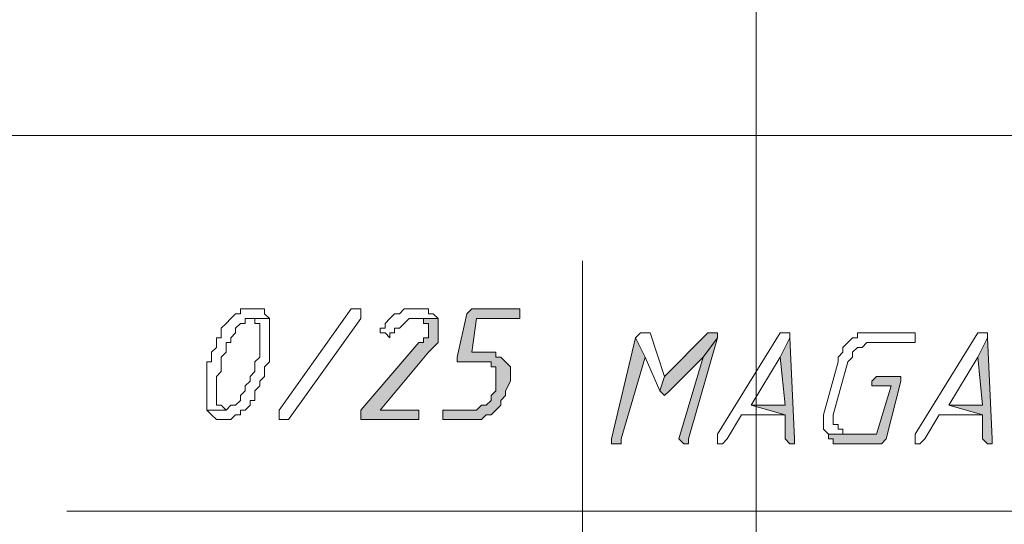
# Model space of a CAD drawing. Header units: inches. Extents: x -1441 to 3871, y -4351 to 2413.
# Tile 134 of 256: x 1770 to 1857, y -1277 to -1233. Entities that reach past the tile are written whole.
import ezdxf

# ---------------------------------------------------------------- set-up
doc = ezdxf.new("R2010")
doc.units = ezdxf.units.IN
doc.header["$MEASUREMENT"] = 0
doc.layers.add('at_Entity', color=7, linetype='Continuous')
doc.layers.add('at_Solid', color=7, linetype='Continuous')

msp = doc.modelspace()

# ---------------------------------------------------------------- hatches: boundary and pattern name
at = {"layer": 'at_Solid', "lineweight": 15}
for points in [[(1813.85349, -1257.95496), (1810.04191, -1257.95496), (1809.61734, -1258.37476), (1808.77297, -1262.18634), (1808.77297, -1262.6109), (1811.31085, -1262.6109), (1811.73542, -1262.6109), (1811.73542, -1263.0307), (1812.15521, -1263.0307), (1812.15521, -1265.14878), (1811.73542, -1265.57335), (1811.73542, -1265.99792), (1811.31085, -1266.41771), (1810.88628, -1266.41771), (1810.46648, -1266.84228), (1807.50404, -1266.84228), (1807.50404, -1267.68665), (1810.04191, -1267.68665), (1810.88628, -1267.68665), (1811.31085, -1267.26685), (1811.73542, -1267.26685), (1812.15521, -1266.84228), (1812.58455, -1266.41771), (1812.58455, -1265.99792), (1813.00435, -1265.57335), (1813.00435, -1265.14878), (1813.42892, -1264.30441), (1813.42892, -1263.0307), (1813.00435, -1262.6109), (1812.58455, -1262.18634), (1812.15521, -1262.18634), (1812.15521, -1261.76177), (1810.04191, -1261.76177), (1810.46648, -1258.79932), (1814.27329, -1258.79932), (1814.27329, -1257.95496)], [(1807.07947, -1258.79932), (1804.96139, -1258.79932), (1805.81053, -1258.79932), (1805.81053, -1259.22389), (1806.23033, -1259.22389), (1806.23033, -1260.49283), (1805.81053, -1260.49283), (1805.81053, -1260.9174), (1805.38596, -1260.9174), (1800.30544, -1266.84228), (1800.30544, -1267.68665), (1804.96139, -1267.68665), (1805.38596, -1267.68665), (1805.38596, -1266.84228), (1804.96139, -1266.84228), (1801.99895, -1266.84228), (1806.23033, -1261.76177), (1806.6549, -1261.3372), (1807.07947, -1260.9174), (1807.07947, -1259.22389)], [(1824.43432, -1260.49283), (1822.31625, -1269.38016), (1822.31625, -1269.80473), (1822.74082, -1269.80473), (1823.16539, -1269.80473), (1823.16539, -1269.38016), (1825.27869, -1262.18634)], [(1831.20357, -1260.06826), (1830.78378, -1260.06826), (1826.9722, -1263.87984), (1826.5524, -1265.14878), (1826.9722, -1265.57335), (1827.39676, -1265.14878), (1830.35921, -1262.18634), (1831.62814, -1260.49283), (1831.62814, -1260.06826)], [(1831.62814, -1260.49283), (1830.35921, -1262.18634), (1828.24113, -1269.38016), (1828.6657, -1269.80473), (1829.09027, -1269.80473), (1829.09027, -1269.38016)], [(1837.9776, -1260.49283), (1837.13323, -1262.18634), (1837.5578, -1266.41771), (1834.59536, -1266.41771), (1837.5578, -1267.26685), (1837.5578, -1269.38016), (1837.9776, -1269.80473), (1838.40217, -1269.80473), (1838.40217, -1269.38016)], [(1855.33245, -1260.49283), (1854.48808, -1262.18634), (1854.91265, -1266.41771), (1851.94544, -1266.41771), (1854.91265, -1267.26685), (1854.91265, -1269.38016), (1855.33245, -1269.80473), (1855.75702, -1269.80473), (1855.75702, -1269.38016)], [(1847.28949, -1263.87984), (1845.59599, -1263.87984), (1845.17619, -1264.30441), (1845.17619, -1264.72421), (1845.59599, -1264.72421), (1846.86969, -1264.72421), (1845.59599, -1268.96036), (1841.36461, -1268.96036), (1841.36461, -1269.38016), (1841.78918, -1269.38016), (1841.78918, -1269.80473), (1842.63354, -1269.80473), (1846.02056, -1269.80473), (1846.44512, -1269.38016), (1847.71406, -1264.30441), (1847.71406, -1263.87984)]]:
    msp.add_hatch(color=7, dxfattribs=at).paths.add_polyline_path(points)

# ---------------------------------------------------------------- linework, layer by layer
at = {"layer": 'at_Entity', "color": 7, "lineweight": 15}
for p, q in [((1835.01515, -1469.17566), (1835.01515, -1163.56229)), ((1657.6598, -1242.71341), (2143.59096, -1242.71341)), ((1819.77837, -1253.71881), (1819.77837, -1297.74041)), ((1790.14441, -1257.95496), (1789.72461, -1257.95496)), ((1789.72461, -1257.95496), (1789.72461, -1258.37476)), ((1790.56898, -1257.95496), (1790.14441, -1257.95496)), ((1790.99355, -1257.95496), (1790.56898, -1257.95496)), ((1791.41812, -1257.95496), (1790.99355, -1257.95496)), ((1790.99355, -1257.95496), (1790.99355, -1257.95496)), ((1791.83792, -1257.95496), (1791.41812, -1257.95496)), ((1791.83792, -1258.37476), (1791.83792, -1257.95496)), ((1793.11162, -1266.84228), (1799.46108, -1257.95496)), ((1799.46108, -1257.95496), (1799.88088, -1257.95496)), ((1799.88088, -1257.95496), (1800.30544, -1257.95496)), ((1800.30544, -1257.95496), (1800.30544, -1258.79932)), ((1804.11703, -1257.95496), (1803.69246, -1258.37476)), ((1804.54159, -1257.95496), (1804.11703, -1257.95496)), ((1805.38596, -1257.95496), (1804.54159, -1257.95496)), ((1806.23033, -1257.95496), (1805.38596, -1257.95496)), ((1805.38596, -1257.95496), (1805.38596, -1257.95496)), ((1806.23033, -1258.37476), (1806.23033, -1257.95496)), ((1810.04191, -1257.95496), (1809.61734, -1258.37476)), ((1813.85349, -1257.95496), (1810.04191, -1257.95496)), ((1810.04191, -1257.95496), (1810.04191, -1257.95496)), ((1814.27329, -1257.95496), (1813.85349, -1257.95496)), ((1814.27329, -1258.79932), (1814.27329, -1257.95496)), ((1788.87547, -1258.79932), (1788.45568, -1259.22389)), ((1789.30004, -1258.37476), (1788.87547, -1258.79932)), ((1788.87547, -1258.79932), (1788.87547, -1258.79932)), ((1789.72461, -1258.37476), (1789.30004, -1258.37476)), ((1789.30004, -1258.37476), (1789.30004, -1258.37476)), ((1790.14441, -1259.22389), (1790.14441, -1258.79932)), ((1790.14441, -1258.79932), (1790.56898, -1258.79932)), ((1792.26249, -1258.79932), (1790.56898, -1258.79932)), ((1790.56898, -1258.79932), (1790.99355, -1258.79932)), ((1790.56898, -1258.79932), (1792.26249, -1258.79932)), ((1790.99355, -1258.79932), (1790.99355, -1259.22389)), ((1792.26249, -1258.79932), (1791.83792, -1258.37476)), ((1792.26249, -1262.6109), (1792.26249, -1258.79932)), ((1792.26249, -1258.79932), (1792.26249, -1258.79932)), ((1800.30544, -1258.79932), (1793.95599, -1267.68665)), ((1802.84809, -1258.79932), (1802.42352, -1259.22389)), ((1803.26789, -1258.37476), (1802.84809, -1258.79932)), ((1802.84809, -1258.79932), (1802.84809, -1258.79932)), ((1803.69246, -1258.37476), (1803.26789, -1258.37476)), ((1803.26789, -1258.37476), (1803.26789, -1258.37476)), ((1804.11703, -1259.22389), (1804.54159, -1258.79932)), ((1804.54159, -1258.79932), (1807.07947, -1258.79932)), ((1807.07947, -1258.79932), (1804.96139, -1258.79932)), ((1804.96139, -1258.79932), (1805.81053, -1258.79932)), ((1805.81053, -1258.79932), (1805.81053, -1259.22389)), ((1806.6549, -1258.37476), (1806.23033, -1258.37476)), ((1807.07947, -1258.79932), (1806.6549, -1258.37476)), ((1807.07947, -1259.22389), (1807.07947, -1258.79932)), ((1809.61734, -1258.37476), (1808.77297, -1262.18634)), ((1810.04191, -1261.76177), (1810.46648, -1258.79932)), ((1810.46648, -1258.79932), (1814.27329, -1258.79932)), ((1788.45568, -1259.22389), (1788.03111, -1259.64846)), ((1788.03111, -1259.64846), (1788.03111, -1260.49283)), ((1788.45568, -1259.22389), (1788.45568, -1259.22389)), ((1789.30004, -1259.64846), (1789.72461, -1259.22389)), ((1789.30004, -1260.06826), (1789.30004, -1259.64846)), ((1789.72461, -1259.22389), (1790.14441, -1259.22389)), ((1790.99355, -1259.22389), (1791.41812, -1259.22389)), ((1791.41812, -1259.22389), (1791.41812, -1262.18634)), ((1802.42352, -1259.64846), (1801.99895, -1259.64846)), ((1801.99895, -1259.64846), (1801.99895, -1260.06826)), ((1802.42352, -1259.22389), (1802.42352, -1259.64846)), ((1803.26789, -1260.06826), (1803.26789, -1259.64846)), ((1803.26789, -1259.64846), (1803.69246, -1259.64846)), ((1803.69246, -1259.64846), (1804.11703, -1259.22389)), ((1803.69246, -1259.64846), (1803.69246, -1259.64846)), ((1804.11703, -1259.22389), (1804.11703, -1259.22389)), ((1805.81053, -1259.22389), (1806.23033, -1259.22389)), ((1806.23033, -1259.22389), (1806.23033, -1260.49283)), ((1807.07947, -1260.9174), (1807.07947, -1259.22389)), ((1788.03111, -1260.49283), (1787.60654, -1260.49283)), ((1787.60654, -1260.49283), (1787.60654, -1261.3372)), ((1788.87547, -1260.49283), (1789.30004, -1260.06826)), ((1788.87547, -1260.9174), (1788.87547, -1260.49283)), ((1801.99895, -1260.06826), (1802.42352, -1260.06826)), ((1802.42352, -1260.06826), (1802.42352, -1260.06826)), ((1802.42352, -1260.06826), (1802.84809, -1260.49283)), ((1802.84809, -1260.49283), (1802.84809, -1260.06826)), ((1802.84809, -1260.06826), (1803.26789, -1260.06826)), ((1806.23033, -1260.49283), (1805.81053, -1260.49283)), ((1805.81053, -1260.49283), (1805.81053, -1260.9174)), ((1824.43432, -1260.49283), (1822.31625, -1269.38016)), ((1824.85889, -1260.06826), (1824.43432, -1260.49283)), ((1825.27869, -1262.18634), (1824.43432, -1260.49283)), ((1824.43432, -1260.49283), (1825.27869, -1262.18634)), ((1825.27869, -1260.06826), (1824.85889, -1260.06826)), ((1824.85889, -1260.06826), (1824.85889, -1260.06826)), ((1825.70326, -1260.06826), (1825.27869, -1260.06826)), ((1825.27869, -1260.06826), (1825.27869, -1260.06826)), ((1826.9722, -1263.87984), (1825.70326, -1260.06826)), ((1830.78378, -1260.06826), (1826.9722, -1263.87984)), ((1829.09027, -1269.38016), (1831.62814, -1260.49283)), ((1831.62814, -1260.49283), (1830.35921, -1262.18634)), ((1830.35921, -1262.18634), (1831.62814, -1260.49283)), ((1831.20357, -1260.06826), (1830.78378, -1260.06826)), ((1831.62814, -1260.06826), (1831.20357, -1260.06826)), ((1831.62814, -1260.49283), (1831.62814, -1260.06826)), ((1837.13323, -1260.06826), (1831.62814, -1268.96036)), ((1837.5578, -1260.06826), (1837.13323, -1260.06826)), ((1837.13323, -1260.06826), (1837.13323, -1260.06826)), ((1837.9776, -1260.49283), (1837.13323, -1262.18634)), ((1837.13323, -1262.18634), (1837.9776, -1260.49283)), ((1837.9776, -1260.06826), (1837.5578, -1260.06826)), ((1837.5578, -1260.06826), (1837.5578, -1260.06826)), ((1837.9776, -1260.49283), (1837.9776, -1260.06826)), ((1838.40217, -1269.38016), (1837.9776, -1260.49283)), ((1843.48268, -1260.49283), (1843.05811, -1260.9174)), ((1843.90725, -1260.49283), (1843.48268, -1260.49283)), ((1843.48268, -1260.49283), (1843.48268, -1260.49283)), ((1844.32705, -1260.06826), (1843.90725, -1260.06826)), ((1843.90725, -1260.06826), (1843.90725, -1260.49283)), ((1848.5632, -1260.06826), (1844.32705, -1260.06826)), ((1848.983, -1260.06826), (1848.5632, -1260.06826)), ((1848.5632, -1260.06826), (1848.5632, -1260.06826)), ((1848.983, -1260.9174), (1848.983, -1260.06826)), ((1854.48808, -1260.06826), (1848.983, -1268.96036)), ((1854.91265, -1260.06826), (1854.48808, -1260.06826)), ((1854.48808, -1260.06826), (1854.48808, -1260.06826)), ((1855.33245, -1260.49283), (1854.48808, -1262.18634)), ((1854.48808, -1262.18634), (1855.33245, -1260.49283)), ((1855.33245, -1260.06826), (1854.91265, -1260.06826)), ((1854.91265, -1260.06826), (1854.91265, -1260.06826)), ((1855.33245, -1260.49283), (1855.33245, -1260.06826)), ((1855.75702, -1269.38016), (1855.33245, -1260.49283)), ((1787.60654, -1261.3372), (1787.18197, -1261.76177)), ((1787.18197, -1261.76177), (1787.18197, -1262.6109)), ((1788.03111, -1262.18634), (1788.45568, -1261.76177)), ((1788.45568, -1261.76177), (1788.45568, -1260.9174)), ((1788.45568, -1260.9174), (1788.87547, -1260.9174)), ((1805.38596, -1260.9174), (1800.30544, -1266.84228)), ((1801.99895, -1266.84228), (1806.23033, -1261.76177)), ((1805.81053, -1260.9174), (1805.38596, -1260.9174)), ((1806.23033, -1261.76177), (1806.6549, -1261.3372)), ((1806.23033, -1261.76177), (1806.23033, -1261.76177)), ((1806.6549, -1261.3372), (1807.07947, -1260.9174)), ((1806.6549, -1261.3372), (1806.6549, -1261.3372)), ((1812.15521, -1261.76177), (1810.04191, -1261.76177)), ((1812.15521, -1262.18634), (1812.15521, -1261.76177)), ((1842.63354, -1261.76177), (1842.20898, -1262.18634)), ((1843.05811, -1260.9174), (1842.63354, -1261.3372)), ((1842.63354, -1261.3372), (1842.63354, -1261.76177)), ((1843.05811, -1260.9174), (1843.05811, -1260.9174)), ((1843.48268, -1261.76177), (1843.90725, -1261.3372)), ((1843.48268, -1262.18634), (1843.48268, -1261.76177)), ((1843.90725, -1261.3372), (1844.32705, -1261.3372)), ((1844.32705, -1261.3372), (1844.75162, -1260.9174)), ((1844.75162, -1260.9174), (1848.5632, -1260.9174)), ((1848.5632, -1260.9174), (1848.983, -1260.9174)), ((1787.18197, -1262.6109), (1786.76217, -1262.6109)), ((1786.76217, -1262.6109), (1786.76217, -1266.84228)), ((1788.03111, -1263.45527), (1788.03111, -1262.18634)), ((1791.41812, -1262.18634), (1790.99355, -1262.6109)), ((1790.99355, -1262.6109), (1790.99355, -1263.45527)), ((1791.83792, -1263.0307), (1792.26249, -1262.6109)), ((1808.77297, -1262.18634), (1808.77297, -1262.6109)), ((1808.77297, -1262.6109), (1811.31085, -1262.6109)), ((1811.31085, -1262.6109), (1811.73542, -1262.6109)), ((1811.73542, -1262.6109), (1811.73542, -1263.0307)), ((1812.58455, -1262.18634), (1812.15521, -1262.18634)), ((1813.00435, -1262.6109), (1812.58455, -1262.18634)), ((1813.42892, -1263.0307), (1813.00435, -1262.6109)), ((1813.00435, -1262.6109), (1813.00435, -1262.6109)), ((1823.16539, -1269.38016), (1825.27869, -1262.18634)), ((1825.27869, -1262.18634), (1826.5524, -1265.14878)), ((1827.39676, -1265.14878), (1830.35921, -1262.18634)), ((1830.35921, -1262.18634), (1828.24113, -1269.38016)), ((1834.59536, -1266.41771), (1837.13323, -1262.18634)), ((1837.13323, -1262.18634), (1837.5578, -1266.41771)), ((1842.20898, -1262.6109), (1840.94004, -1267.26685)), ((1841.78918, -1267.26685), (1843.05811, -1262.6109)), ((1842.20898, -1262.18634), (1842.20898, -1262.6109)), ((1843.05811, -1262.6109), (1843.48268, -1262.18634)), ((1851.94544, -1266.41771), (1854.48808, -1262.18634)), ((1854.48808, -1262.18634), (1854.91265, -1266.41771)), ((1787.60654, -1263.87984), (1788.03111, -1263.45527)), ((1790.99355, -1263.45527), (1790.56898, -1263.87984)), ((1791.83792, -1263.87984), (1791.83792, -1263.0307)), ((1811.73542, -1263.0307), (1812.15521, -1263.0307)), ((1812.15521, -1263.0307), (1812.15521, -1265.14878)), ((1813.42892, -1264.30441), (1813.42892, -1263.0307)), ((1787.60654, -1266.41771), (1787.60654, -1263.87984)), ((1790.56898, -1264.30441), (1790.14441, -1264.72421)), ((1790.56898, -1263.87984), (1790.56898, -1264.30441)), ((1791.41812, -1264.30441), (1791.83792, -1263.87984)), ((1791.41812, -1264.72421), (1791.41812, -1264.30441)), ((1813.00435, -1265.14878), (1813.42892, -1264.30441)), ((1826.9722, -1263.87984), (1826.5524, -1265.14878)), ((1826.5524, -1265.14878), (1826.9722, -1263.87984)), ((1845.59599, -1263.87984), (1845.17619, -1264.30441)), ((1845.17619, -1264.30441), (1845.17619, -1264.72421)), ((1847.28949, -1263.87984), (1845.59599, -1263.87984)), ((1845.59599, -1263.87984), (1845.59599, -1263.87984)), ((1846.44512, -1269.38016), (1847.71406, -1264.30441)), ((1847.71406, -1263.87984), (1847.28949, -1263.87984)), ((1847.71406, -1264.30441), (1847.71406, -1263.87984)), ((1790.14441, -1265.14878), (1789.72461, -1265.57335)), ((1790.14441, -1264.72421), (1790.14441, -1265.14878)), ((1790.99355, -1265.14878), (1791.41812, -1264.72421)), ((1790.99355, -1265.99792), (1790.99355, -1265.14878)), ((1812.15521, -1265.14878), (1811.73542, -1265.57335)), ((1813.00435, -1265.57335), (1813.00435, -1265.14878)), ((1826.5524, -1265.14878), (1826.5524, -1265.14878)), ((1826.5524, -1265.14878), (1826.9722, -1265.57335)), ((1826.9722, -1265.57335), (1827.39676, -1265.14878)), ((1845.17619, -1264.72421), (1845.59599, -1264.72421)), ((1845.59599, -1264.72421), (1846.86969, -1264.72421)), ((1846.86969, -1264.72421), (1845.59599, -1268.96036)), ((1789.72461, -1265.99792), (1789.30004, -1266.41771)), ((1789.72461, -1265.57335), (1789.72461, -1265.99792)), ((1790.56898, -1266.41771), (1790.56898, -1265.99792)), ((1790.56898, -1265.99792), (1790.99355, -1265.99792)), ((1811.73542, -1265.99792), (1811.31085, -1266.41771)), ((1811.73542, -1265.57335), (1811.73542, -1265.99792)), ((1812.58455, -1265.99792), (1813.00435, -1265.57335)), ((1812.58455, -1266.41771), (1812.58455, -1265.99792)), ((1826.9722, -1265.57335), (1826.9722, -1265.57335)), ((1788.45568, -1266.84228), (1786.76217, -1266.84228)), ((1786.76217, -1266.84228), (1787.18197, -1267.26685)), ((1786.76217, -1266.84228), (1788.45568, -1266.84228)), ((1788.03111, -1266.41771), (1787.60654, -1266.41771)), ((1788.45568, -1266.84228), (1788.03111, -1266.41771)), ((1788.87547, -1266.41771), (1788.45568, -1266.84228)), ((1788.45568, -1266.84228), (1788.45568, -1266.84228)), ((1789.30004, -1266.41771), (1788.87547, -1266.41771)), ((1788.87547, -1266.41771), (1788.87547, -1266.41771)), ((1789.72461, -1267.26685), (1789.72461, -1266.84228)), ((1789.72461, -1266.84228), (1790.14441, -1266.84228)), ((1790.14441, -1266.84228), (1790.56898, -1266.41771)), ((1790.14441, -1266.84228), (1790.14441, -1266.84228)), ((1793.11162, -1267.26685), (1793.11162, -1266.84228)), ((1800.30544, -1266.84228), (1800.30544, -1267.68665)), ((1804.96139, -1266.84228), (1801.99895, -1266.84228)), ((1805.38596, -1266.84228), (1804.96139, -1266.84228)), ((1805.38596, -1267.68665), (1805.38596, -1266.84228)), ((1810.46648, -1266.84228), (1807.50404, -1266.84228)), ((1807.50404, -1266.84228), (1807.50404, -1267.68665)), ((1810.88628, -1266.41771), (1810.46648, -1266.84228)), ((1811.31085, -1266.41771), (1810.88628, -1266.41771)), ((1811.73542, -1267.26685), (1812.15521, -1266.84228)), ((1812.15521, -1266.84228), (1812.58455, -1266.41771)), ((1812.15521, -1266.84228), (1812.15521, -1266.84228)), ((1837.5578, -1266.41771), (1834.59536, -1266.41771)), ((1834.59536, -1266.41771), (1837.5578, -1267.26685)), ((1837.5578, -1267.26685), (1834.59536, -1266.41771)), ((1854.91265, -1266.41771), (1851.94544, -1266.41771)), ((1851.94544, -1266.41771), (1854.91265, -1267.26685)), ((1854.91265, -1267.26685), (1851.94544, -1266.41771)), ((1787.18197, -1267.26685), (1787.18197, -1267.26685)), ((1787.18197, -1267.26685), (1787.60654, -1267.68665)), ((1787.60654, -1267.68665), (1788.03111, -1267.68665)), ((1788.03111, -1267.68665), (1788.45568, -1267.68665)), ((1788.45568, -1267.68665), (1788.87547, -1267.68665)), ((1788.87547, -1267.68665), (1789.30004, -1267.26685)), ((1788.87547, -1267.68665), (1788.87547, -1267.68665)), ((1789.30004, -1267.26685), (1789.72461, -1267.26685)), ((1793.11162, -1267.68665), (1793.11162, -1267.26685)), ((1793.11162, -1267.26685), (1793.11162, -1267.26685)), ((1793.53619, -1267.68665), (1793.11162, -1267.68665)), ((1793.95599, -1267.68665), (1793.53619, -1267.68665)), ((1800.30544, -1267.68665), (1804.96139, -1267.68665)), ((1804.96139, -1267.68665), (1805.38596, -1267.68665)), ((1807.50404, -1267.68665), (1810.04191, -1267.68665)), ((1810.04191, -1267.68665), (1810.88628, -1267.68665)), ((1810.88628, -1267.68665), (1811.31085, -1267.26685)), ((1810.88628, -1267.68665), (1810.88628, -1267.68665)), ((1811.31085, -1267.26685), (1811.73542, -1267.26685)), ((1811.73542, -1267.26685), (1811.73542, -1267.26685)), ((1832.47728, -1269.38016), (1833.74622, -1267.26685)), ((1833.74622, -1267.26685), (1837.5578, -1267.26685)), ((1837.5578, -1267.26685), (1837.5578, -1269.38016)), ((1840.94004, -1267.26685), (1840.94004, -1268.53579)), ((1841.78918, -1268.11122), (1841.78918, -1267.26685)), ((1849.83214, -1269.38016), (1851.10107, -1267.26685)), ((1851.10107, -1267.26685), (1854.91265, -1267.26685)), ((1854.91265, -1267.26685), (1854.91265, -1269.38016)), ((1840.94004, -1268.53579), (1841.36461, -1268.96036)), ((1842.20898, -1268.11122), (1841.78918, -1268.11122)), ((1842.20898, -1268.53579), (1842.20898, -1268.11122)), ((1842.63354, -1268.53579), (1842.20898, -1268.53579)), ((1842.63354, -1268.96036), (1842.63354, -1268.53579)), ((1822.31625, -1269.38016), (1822.31625, -1269.80473)), ((1823.16539, -1269.80473), (1823.16539, -1269.38016)), ((1828.24113, -1269.38016), (1828.24113, -1269.38016)), ((1828.24113, -1269.38016), (1828.6657, -1269.80473)), ((1829.09027, -1269.80473), (1829.09027, -1269.38016)), ((1831.62814, -1268.96036), (1831.62814, -1269.80473)), ((1832.05271, -1269.80473), (1832.47728, -1269.38016)), ((1837.5578, -1269.38016), (1837.9776, -1269.80473)), ((1838.40217, -1269.80473), (1838.40217, -1269.38016)), ((1845.59599, -1268.96036), (1841.36461, -1268.96036)), ((1841.36461, -1268.96036), (1841.36461, -1269.38016)), ((1841.36461, -1268.96036), (1843.05811, -1268.96036)), ((1841.36461, -1269.38016), (1841.78918, -1269.38016)), ((1841.78918, -1269.38016), (1841.78918, -1269.80473)), ((1843.05811, -1268.96036), (1842.63354, -1268.96036)), ((1846.02056, -1269.80473), (1846.44512, -1269.38016)), ((1846.44512, -1269.38016), (1846.44512, -1269.38016)), ((1848.983, -1268.96036), (1848.983, -1269.80473)), ((1849.40757, -1269.80473), (1849.83214, -1269.38016)), ((1854.91265, -1269.38016), (1855.33245, -1269.80473)), ((1855.75702, -1269.80473), (1855.75702, -1269.38016)), ((1822.31625, -1269.80473), (1822.74082, -1269.80473)), ((1822.74082, -1269.80473), (1823.16539, -1269.80473)), ((1828.6657, -1269.80473), (1829.09027, -1269.80473)), ((1831.62814, -1269.80473), (1832.05271, -1269.80473)), ((1832.05271, -1269.80473), (1832.05271, -1269.80473)), ((1837.9776, -1269.80473), (1838.40217, -1269.80473)), ((1841.78918, -1269.80473), (1842.63354, -1269.80473)), ((1842.63354, -1269.80473), (1846.02056, -1269.80473)), ((1846.02056, -1269.80473), (1846.02056, -1269.80473)), ((1848.983, -1269.80473), (1849.40757, -1269.80473)), ((1849.40757, -1269.80473), (1849.40757, -1269.80473)), ((1855.33245, -1269.80473), (1855.75702, -1269.80473)), ((1774.48783, -1275.72961), (1912.9021, -1275.72961))]:
    msp.add_line(p, q, dxfattribs=at)

doc.saveas('drawing.dxf')
